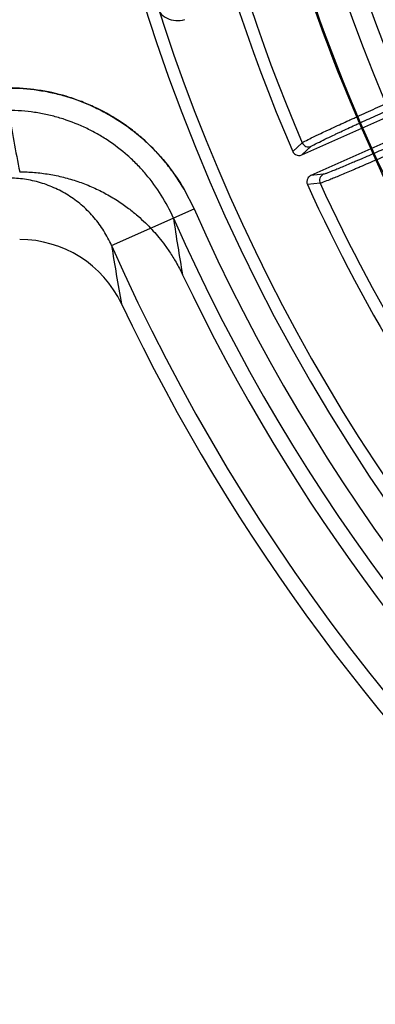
# Model space of a CAD drawing. Header units: millimetres. Extents: x 0 to 297, y 0 to 210.
# Tile 65 of 256: x 146.936 to 147.0149, y 92.532 to 92.7503. Entities that reach past the tile are written whole.
import ezdxf

# ---------------------------------------------------------------- set-up
doc = ezdxf.new("R2010")
doc.units = ezdxf.units.MM
doc.header["$LTSCALE"] = 16.335
doc.layers.get('0').update_dxf_attribs({"linetype": 'CONTINUOUS'})
doc.layers.add('01_GLOBAL', color=7, linetype='CONTINUOUS')
doc.layers.add('INTFCLR_144815', color=7, linetype='CONTINUOUS')

msp = doc.modelspace()

# ---------------------------------------------------------------- linework, layer by layer
at = {"color": 7, "linetype": 'Continuous'}
msp.add_circle((148.0808034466, 92.1164639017), 1.9, dxfattribs=at)
at = {"color": 9, "linetype": 'Continuous'}
msp.add_arc((148.0808034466, 92.1164639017), 1.8756493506, 92.9674534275, 177.0325465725, dxfattribs=at)
at = {"layer": '01_GLOBAL', "color": 7, "linetype": 'Continuous'}
msp.add_circle((148.0808034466, 92.1164639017), 1.925, dxfattribs=at)
at = {"layer": 'INTFCLR_144815', "color": 6, "linetype": 'Continuous'}
for p, q in [((146.9985859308, 92.7203590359), (147.0614342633, 92.7483409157)), ((147.0634679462, 92.7437731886), (147.0006099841, 92.71578702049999))]:
    msp.add_line(p, q, dxfattribs=at)
at = {"layer": 'INTFCLR_144815', "color": 9, "linetype": 'Continuous'}
for p, q in [((146.9965983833, 92.7211337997), (146.9986998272, 92.7230536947)), ((146.9985859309, 92.7203590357), (147.0006866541, 92.722273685)), ((147.0034362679, 92.71606601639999), (147.000609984, 92.7157870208)), ((147.0026848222, 92.714071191), (146.9998541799, 92.71379515)), ((146.9564195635, 92.7002939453), (146.9747143, 92.7083730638))]:
    msp.add_line(p, q, dxfattribs=at)
at = {"layer": 'INTFCLR_144815', "color": 6, "linetype": 'Continuous'}
for centre, radius, start, end in [((147.3556636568, 92.8766036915), 0.4398395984, 313.9937911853, 154.5150993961), ((147.3556636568, 92.8766036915), 0.4248395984, 312.9543589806, 154.5144414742), ((147.3556636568, 92.8766036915), 0.4107861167, 108.7136429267, 257.7559644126), ((147.3558872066, 92.87614098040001), 0.3913, 159.5360679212, 203.3367082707), ((147.3556636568, 92.8766036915), 0.3752583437, 180.0000000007, 210.0000000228), ((147.3556636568, 92.8766036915), 0.375, 180.0000000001, 210.0000000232), ((147.3556636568, 92.8766036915), 0.36, 180, 209.9999999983), ((147.3558872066, 92.87614098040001), 0.3913, 204.5122890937, 218.3386713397), ((146.9360442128, 92.676596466), 0.0250077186, 25.4740286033, 89.9870927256), ((147.3556636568, 92.8766036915), 0.4248395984, 205.4855585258, 293.0456409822), ((147.3556636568, 92.8766036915), 0.4398395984, 205.4849006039, 292.0062088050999)]:
    msp.add_arc(centre, radius, start, end, dxfattribs=at)
at = {"layer": 'INTFCLR_144815', "color": 9, "linetype": 'Continuous'}
for centre, radius, start, end in [((147.3556636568, 92.8766036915), 0.3443130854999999, 52.2436298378, 307.7563701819), ((147.3556636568, 92.8766036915), 0.4080560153, 125.9035433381, 247.5002459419), ((147.355663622, 92.8766037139), 0.3681107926, 125.9035433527, 247.5002459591), ((147.3556636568, 92.8766036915), 0.3468891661, 128.484146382, 209.9999999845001), ((147.3558872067, 92.87614098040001), 0.3886110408, 159.6723536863, 203.1995351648), ((147.3558872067, 92.87614098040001), 0.3636453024, 159.7769988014, 203.0866188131), ((147.3556636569, 92.8766036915), 0.3471400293, 159.8720266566, 203.1279733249), ((147.3826697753, 92.8058139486), 0.4554423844, 189.5563322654, 191.2959047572), ((147.3558872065, 92.87614098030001), 0.3886110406, 204.6484090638, 218.201512), ((147.3556636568, 92.8766036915), 0.4164420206, 203.8266800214, 313.0809380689), ((147.3556636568, 92.8766036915), 0.4214424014, 203.8278898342, 312.5732768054), ((147.3803378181, 92.765969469), 0.4145048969, 188.2704151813, 190.0265659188), ((147.3556636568, 92.8766036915), 0.4364412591, 203.8266800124, 319.1799903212), ((147.3812255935, 92.76589915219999), 0.4298420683, 188.7791555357, 190.5290347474)]:
    msp.add_arc(centre, radius, start, end, dxfattribs=at)
msp.add_open_spline([(146.966209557, 92.7534936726), (146.9664141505, 92.7528838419), (146.9670702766, 92.7517486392), (146.9686694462, 92.7505479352), (146.9706400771, 92.7500259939), (146.9720094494, 92.75018219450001), (146.9726582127, 92.7503800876)], degree=3, dxfattribs=at)
for points, knots in [([(146.9747143, 92.7083730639), (146.9738320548, 92.71037080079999), (146.9722917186, 92.7132679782), (146.969842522, 92.7168672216), (146.9671657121, 92.72024833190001), (146.9645204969, 92.72294021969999), (146.9620326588, 92.7250515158), (146.9603159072, 92.7264038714), (146.9572166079, 92.728582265), (146.9534452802, 92.73066756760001), (146.9499514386, 92.7321343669), (146.9478927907, 92.7328692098), (146.9447829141, 92.73385282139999), (146.9400445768, 92.73489210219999), (146.9357288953, 92.7352087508), (146.9335442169, 92.73520876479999)], [0, 0, 0, 0, 0.1249999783, 0.1874999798, 0.2499999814, 0.3749999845, 0.4062499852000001, 0.437499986, 0.4999999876, 0.6249999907, 0.6874999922, 0.718749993, 0.7499999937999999, 0.8749999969, 1, 1, 1, 1]), ([(146.9335476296, 92.735199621), (146.9357312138, 92.735199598), (146.9390045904, 92.7349604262), (146.9432854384, 92.7341728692), (146.9474591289, 92.733088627), (146.9509894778, 92.73175470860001), (146.9539255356, 92.73033004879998), (146.9558554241, 92.7293049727), (146.9590987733, 92.7273482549), (146.9625283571, 92.724738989), (146.9652803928, 92.7221340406), (146.9667835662, 92.7205470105), (146.9689384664, 92.7180988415), (146.9718021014, 92.7141833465), (146.9738347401, 92.7103632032), (146.9747173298, 92.7083647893)], [0, 0, 0, 0, 0.1249999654, 0.1874999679, 0.2499999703, 0.3749999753, 0.4062499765, 0.4374999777, 0.4999999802, 0.6249999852, 0.6874999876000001, 0.7187499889, 0.7499999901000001, 0.8749999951, 1, 1, 1, 1]), ([(146.9986998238, 92.7230537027), (146.9988747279, 92.72320770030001), (146.9995765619, 92.7235248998), (147.0009365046, 92.7242438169), (147.002578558, 92.7250070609), (147.0039803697, 92.72566799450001), (147.004922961, 92.7261066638), (147.0065439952, 92.726858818), (147.008232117, 92.72763378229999), (147.0099849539, 92.72843344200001), (147.0112657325, 92.72901613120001), (147.0136155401, 92.7300810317), (147.0160078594, 92.7311569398), (147.0181067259, 92.73209602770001), (147.0195518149, 92.7327412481), (147.020638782, 92.7332249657), (147.0213651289, 92.7335475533)], [0, 0, 0, 0, 0.0279849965, 0.09086792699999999, 0.1859191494, 0.2448519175, 0.2770834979, 0.3107583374, 0.4594574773, 0.5001425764, 0.5421229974, 0.6284323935, 0.809950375, 0.8571269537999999, 0.9045591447, 1, 1, 1, 1]), ([(147.0006866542, 92.7222736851), (147.0008487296, 92.7224213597), (147.0021932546, 92.7230425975), (147.0038737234, 92.723921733), (147.0056438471, 92.7247472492), (147.0065283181, 92.7251622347), (147.0080511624, 92.7258717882), (147.0096365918, 92.7266032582), (147.0112832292, 92.72735740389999), (147.0124864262, 92.7279068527), (147.014694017, 92.72891072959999), (147.016941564, 92.72992496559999), (147.0189135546, 92.7308099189), (147.0202713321, 92.73141784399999), (147.0212926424, 92.7318735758), (147.0219751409, 92.7321774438)], [0, 0, 0, 0, 0.0280094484, 0.1859494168, 0.244883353, 0.2771145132, 0.3107876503, 0.4594833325, 0.5001668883, 0.5421457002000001, 0.628452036, 0.8099608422, 0.8571345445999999, 0.9045642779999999, 1, 1, 1, 1]), ([(146.9701436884, 92.70634491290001), (146.9693666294, 92.7081045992), (146.9675593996, 92.7115104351), (146.9649956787, 92.7150119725), (146.9630892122, 92.7171773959), (146.9617611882, 92.7185798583), (146.9593187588, 92.72089407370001), (146.9562502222, 92.72322914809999), (146.9533690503, 92.7249660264), (146.9516635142, 92.72587196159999), (146.9490681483, 92.7271320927), (146.9459131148, 92.7283264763), (146.9421927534, 92.7292920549), (146.9383927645, 92.72999050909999), (146.935484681, 92.7302026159), (146.9335476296, 92.7302026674)], [0, 0, 0, 0, 0.1249535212, 0.2494633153, 0.2808512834, 0.3123387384, 0.3748956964, 0.499258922, 0.5617929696, 0.5932736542, 0.6246732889, 0.7491898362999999, 0.8114702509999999, 0.8741740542, 1, 1, 1, 1]), ([(147.0256492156, 92.7238886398), (147.0242150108, 92.7232487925), (147.0220794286, 92.7222999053), (147.0195953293, 92.72120334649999), (147.0182060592, 92.720592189), (147.0162356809, 92.71972750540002), (147.0140182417, 92.7187602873), (147.0118576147, 92.7178261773), (147.0107121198, 92.7173334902), (147.0092086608, 92.71668960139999), (147.0075885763, 92.715999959), (147.005897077, 92.7152986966), (147.0046757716, 92.71479064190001), (147.0036265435, 92.7144099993), (147.002919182, 92.7140982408), (147.0026848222, 92.7140711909)], [0, 0, 0, 0, 0.1886068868, 0.2806528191, 0.3261053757, 0.3708840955, 0.5390716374, 0.6166420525, 0.653580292, 0.688825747, 0.8130689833, 0.8649917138, 0.9088314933, 0.9716673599, 1, 1, 1, 1]), ([(147.0250392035, 92.7252587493), (147.0236905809, 92.724658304), (147.0216823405, 92.72376808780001), (147.0193462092, 92.7227396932), (147.0180396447, 92.72216663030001), (147.0161865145, 92.7213559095), (147.0141009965, 92.72044915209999), (147.0120686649, 92.719574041), (147.010991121, 92.7191126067), (147.0095768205, 92.7185095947), (147.0080525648, 92.7178641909), (147.0064610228, 92.71720861), (147.0053117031, 92.716733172), (147.0043242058, 92.71637997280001), (147.003657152, 92.7160878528), (147.0034362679, 92.71606601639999)], [0, 0, 0, 0, 0.1885958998, 0.2806355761, 0.3260863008, 0.3708631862, 0.539043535, 0.6166103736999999, 0.6535475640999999, 0.6887932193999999, 0.8130345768, 0.8649581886, 0.9087982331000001, 0.9716437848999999, 1, 1, 1, 1]), ([(146.9986998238, 92.7230537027), (146.9988520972, 92.722699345), (146.9994677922, 92.722089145), (147.0003344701, 92.7221172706), (147.0006866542, 92.7222736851)], [0, 0, 0, 0, 0.5002164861, 1, 1, 1, 1]), ([(146.9564195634, 92.7002939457), (146.9559303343, 92.7014024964), (146.9550748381, 92.7030133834), (146.9537163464, 92.70501229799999), (146.9522253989, 92.70689828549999), (146.9505336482, 92.70861967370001), (146.9486703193, 92.71014454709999), (146.9467032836, 92.7115298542), (146.9445940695, 92.7126974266), (146.9423760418, 92.7136286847), (146.940095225, 92.7143975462), (146.9371499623, 92.715046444), (146.9347463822, 92.7152207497), (146.9335442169, 92.7152209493)], [0, 0, 0, 0, 0.1258854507, 0.1886227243, 0.2509294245, 0.3754745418, 0.4383505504, 0.500892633, 0.6252487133, 0.6877911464, 0.7506402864, 0.8751056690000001, 1, 1, 1, 1]), ([(147.0034362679, 92.71606601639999), (147.0030849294, 92.7159092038), (147.002484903, 92.7152855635), (147.0025245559, 92.7144213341), (147.0026848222, 92.714071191)], [0, 0, 0, 0, 0.4997835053, 1, 1, 1, 1])]:
    msp.add_open_spline(points, degree=3, knots=knots, dxfattribs=at)
at = {"layer": 'INTFCLR_144815', "color": 6, "linetype": 'Continuous'}
for points, knots in [([(146.996598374, 92.7211338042), (146.9967216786, 92.7208480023), (146.9972569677, 92.720220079), (146.9981685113, 92.7201731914), (146.9985859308, 92.7203590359)], [0, 0, 0, 0, 0.4051956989, 1, 1, 1, 1]), ([(146.9360499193, 92.7166036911), (146.9371394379, 92.7166036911), (146.9393196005, 92.7165145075), (146.9425690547, 92.71611385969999), (146.9457774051, 92.71544840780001), (146.9489205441, 92.71452263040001), (146.9519760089, 92.7133435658), (146.954924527, 92.7119191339), (146.9576725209, 92.71030220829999), (146.9601086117, 92.7085980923), (146.9621679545, 92.7069298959), (146.9638821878, 92.70535676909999), (146.9653328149, 92.70387253), (146.9666593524, 92.7023753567), (146.9679815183, 92.7007256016), (146.9693734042, 92.69877521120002), (146.9708170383, 92.6964526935), (146.9717192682, 92.6947343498), (146.9721635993, 92.6938021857)], [0, 0, 0, 0, 0.0725669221, 0.145138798, 0.2178363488, 0.2905587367, 0.3631349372, 0.4357275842, 0.5084175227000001, 0.5752577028, 0.6335536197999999, 0.6848094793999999, 0.7301377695, 0.7717248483, 0.8179915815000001, 0.8708895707, 0.9312209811, 1, 1, 1, 1]), ([(147.0006099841, 92.71578702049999), (147.0003255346, 92.7156603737), (146.9997043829, 92.7151197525), (146.999665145, 92.7142096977), (146.9998541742, 92.71379514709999)], [0, 0, 0, 0, 0.4059662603, 1, 1, 1, 1])]:
    msp.add_open_spline(points, degree=3, knots=knots, dxfattribs=at)

doc.saveas('drawing.dxf')
